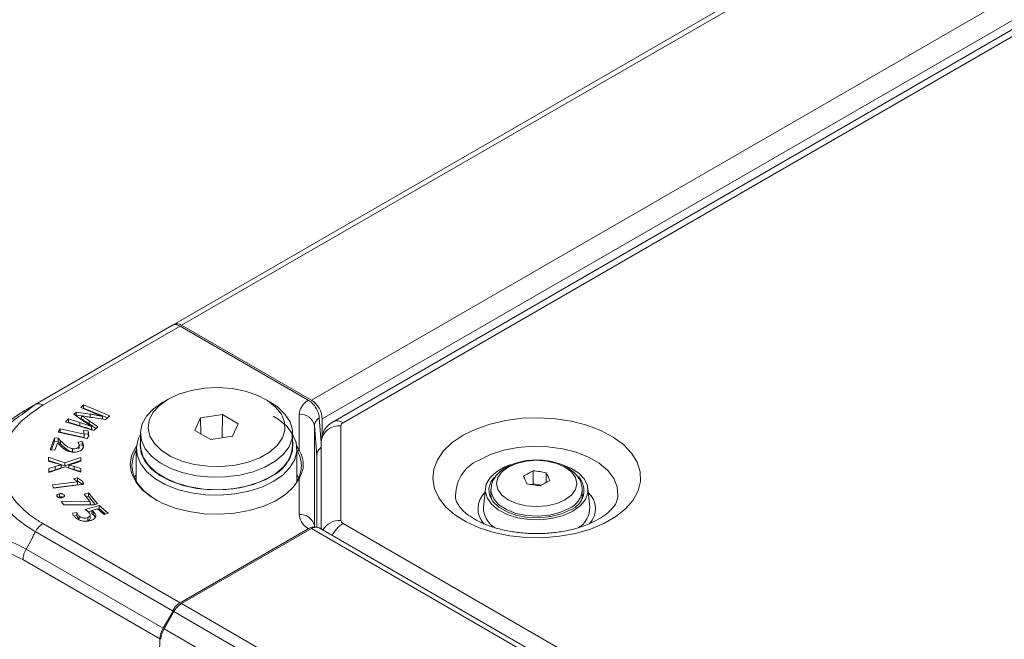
# Model space of a CAD drawing. Header units: millimetres. Extents: x 0 to 1118, y 0 to 864.
# Tile 56 of 256: x 89 to 121, y 209 to 229. Entities that reach past the tile are written whole.
import ezdxf

# ---------------------------------------------------------------- set-up
doc = ezdxf.new("R2010")
doc.units = ezdxf.units.MM

msp = doc.modelspace()

# ---------------------------------------------------------------- linework, layer by layer
at = {"color": 7, "linetype": 'Continuous', "lineweight": 15}
for p, q in [((93.7775, 219.238), (188.8303, 274.1109)), ((193.8126, 270.7674), (99.012, 216.0402)), ((89.2234, 216.609), (93.7316, 219.2115)), ((93.7316, 219.2115), (93.7421, 219.2176)), ((93.7421, 219.2176), (93.7527, 219.2237)), ((93.7527, 219.2237), (93.7775, 219.238)), ((93.7527, 219.2237), (93.7547, 219.2225)), ((98.1959, 216.7518), (93.9798, 219.1858)), ((94.0275, 219.2133), (98.3005, 216.7466)), ((88.7648, 216.2703), (89.2234, 216.609)), ((89.1294, 216.5547), (88.92, 216.4338)), ((90.8107, 216.5942), (90.7152, 216.5059)), ((90.7152, 216.5059), (91.0631, 216.3644)), ((90.8114, 216.4904), (90.7937, 216.474)), ((91.6697, 216.2364), (90.8107, 216.5942)), ((90.8114, 216.4904), (90.8107, 216.5942)), ((91.5924, 216.165), (90.8114, 216.4904)), ((93.5891, 216.7823), (93.4123, 216.6802)), ((96.9484, 216.6802), (96.7716, 216.7823)), ((90.5704, 216.3585), (90.4915, 216.2856)), ((90.4915, 216.2856), (90.7984, 216.0703)), ((90.5714, 216.255), (90.5557, 216.2405)), ((91.0283, 216.2896), (90.5704, 216.3585)), ((90.5714, 216.255), (90.5704, 216.3585)), ((90.7362, 216.2302), (90.5714, 216.255)), ((90.7336, 216.1347), (90.7364, 216.2369)), ((90.7364, 216.2369), (90.7388, 216.2391)), ((91.1016, 216.1745), (91.5351, 216.112)), ((91.4347, 216.2177), (91.4331, 216.216)), ((91.434, 216.1266), (91.4331, 216.216)), ((91.4373, 216.1261), (91.4347, 216.2177)), ((91.5351, 216.112), (91.6697, 216.2364)), ((94.6576, 216.1658), (94.4663, 215.7536)), ((95.3717, 216.2762), (94.6576, 216.1658)), ((94.6622, 215.6405), (94.6576, 216.1658)), ((95.3693, 215.5106), (95.3717, 216.2762)), ((95.8944, 215.9745), (95.3717, 216.2762)), ((98.5555, 216.1711), (98.6137, 215.3598)), ((90.313, 216.1344), (90.2133, 216.0422)), ((90.2133, 216.0422), (91.142, 215.7489)), ((90.3138, 216.0306), (90.2975, 216.0156)), ((90.6895, 216.0126), (90.313, 216.1344)), ((90.3138, 216.0306), (90.313, 216.1344)), ((90.6885, 215.9094), (90.3138, 216.0306)), ((90.9915, 215.9698), (90.9932, 216.0726)), ((91.2114, 215.813), (90.9915, 215.9698)), ((91.275, 215.8717), (90.9932, 216.0726)), ((91.0751, 215.8852), (91.0725, 215.8828)), ((91.0732, 215.779), (91.0725, 215.8828)), ((91.0778, 215.7833), (91.0751, 215.8852)), ((91.142, 215.7489), (91.275, 215.8717)), ((95.7031, 215.5622), (95.8944, 215.9745)), ((98.654, 216.1342), (98.654, 215.5879)), ((89.8577, 215.5112), (89.7116, 215.121)), ((89.9727, 215.4969), (89.8577, 215.5112)), ((89.8594, 215.4077), (89.8577, 215.5112)), ((90.0403, 215.8038), (89.9738, 215.7031)), ((89.9738, 215.7031), (90.9259, 215.4932)), ((90.0416, 215.7001), (90.0347, 215.6897)), ((90.8298, 215.6297), (90.0403, 215.8038)), ((90.0416, 215.7001), (90.0403, 215.8038)), ((90.8311, 215.526), (90.0416, 215.7001)), ((90.9576, 215.7391), (90.8096, 215.7514)), ((90.8096, 215.7514), (90.831, 215.6314)), ((90.9556, 215.6359), (90.8283, 215.6465)), ((90.831, 215.6314), (90.8298, 215.6297)), ((90.8311, 215.526), (90.8298, 215.6297)), ((90.8332, 215.5292), (90.831, 215.6314)), ((90.8332, 215.5292), (90.8311, 215.526)), ((90.9259, 215.4932), (90.9835, 215.5803)), ((90.9556, 215.6359), (90.9576, 215.7391)), ((90.9684, 215.5575), (90.9556, 215.6359)), ((90.9835, 215.5803), (90.9576, 215.7391)), ((91.0778, 215.7833), (91.0732, 215.779)), ((92.6804, 215.6599), (92.6804, 215.2516)), ((94.4663, 215.7536), (94.989, 215.4518)), ((94.989, 215.4518), (95.7031, 215.5622)), ((97.6804, 215.2516), (97.6804, 215.6599)), ((89.8594, 215.4077), (89.7503, 215.1162)), ((89.9713, 215.3937), (89.8594, 215.4077)), ((89.8679, 215.1015), (89.9564, 215.3378)), ((89.9564, 215.3378), (89.9595, 215.3374)), ((89.9595, 215.3374), (90.0157, 215.2776)), ((89.9713, 215.3937), (89.9727, 215.4969)), ((90.0542, 215.3125), (89.9713, 215.3937)), ((90.056, 215.4152), (89.9727, 215.4969)), ((90.7641, 215.387), (90.6189, 215.3718)), ((90.6576, 215.1362), (90.6555, 215.2385)), ((90.6608, 215.1858), (90.6576, 215.1362)), ((90.663, 215.1858), (90.6608, 215.2877)), ((90.7629, 215.2835), (90.6627, 215.273)), ((97.8179, 215.2419), (97.8974, 215.1098)), ((98.6137, 215.1891), (98.6123, 215.19)), ((98.6137, 215.3752), (98.6137, 212.5201)), ((90.1965, 214.6929), (89.6601, 214.8723)), ((89.6601, 214.8723), (89.6613, 214.7447)), ((89.6623, 214.7681), (89.6601, 214.8723)), ((89.7116, 215.121), (89.8679, 215.1015)), ((90.7172, 214.8682), (90.1965, 214.6929)), ((90.4496, 215.0535), (90.4501, 215.1568)), ((90.715, 214.764), (90.7172, 214.8682)), ((90.7183, 214.7406), (90.7172, 214.8682)), ((92.5429, 215.1495), (92.5429, 214.0799)), ((97.8179, 214.0799), (97.8179, 215.1495)), ((97.8495, 215.0614), (97.8179, 215.1183)), ((98.4772, 214.9425), (98.4772, 212.5792)), ((89.6613, 214.7447), (89.872, 214.6846)), ((89.6623, 214.7681), (89.6626, 214.7443)), ((90.1965, 214.5893), (89.6623, 214.7681)), ((89.8731, 214.5662), (89.6635, 214.4993)), ((89.6647, 214.3708), (90.204, 214.558)), ((90.0717, 214.6301), (90.0717, 214.6273)), ((90.0739, 214.5289), (90.0717, 214.6301)), ((90.0738, 214.5245), (90.0717, 214.6273)), ((90.715, 214.764), (90.1965, 214.5893)), ((90.1965, 214.5893), (90.1965, 214.6929)), ((90.204, 214.558), (90.7215, 214.3812)), ((90.322, 214.5213), (90.3242, 214.6226)), ((90.3221, 214.518), (90.3243, 214.6209)), ((90.3243, 214.6209), (90.3242, 214.6226)), ((90.5009, 214.6739), (90.7183, 214.7406)), ((90.7204, 214.5088), (90.5018, 214.5734)), ((90.7152, 214.7396), (90.715, 214.764)), ((89.6635, 214.4993), (89.6647, 214.3708)), ((89.6657, 214.3965), (89.6635, 214.4993)), ((89.8741, 214.4631), (89.6657, 214.3965)), ((89.6657, 214.3965), (89.6659, 214.3712)), ((90.0739, 214.5289), (90.0738, 214.5245)), ((90.3221, 214.518), (90.322, 214.5213)), ((90.7182, 214.406), (90.5008, 214.4702)), ((90.7182, 214.406), (90.7204, 214.5088)), ((90.7184, 214.3823), (90.7182, 214.406)), ((90.7215, 214.3812), (90.7204, 214.5088)), ((97.8708, 214.2032), (97.8179, 214.3114)), ((105.5828, 214.4288), (105.5828, 214.0007)), ((106.015, 214.362), (106.015, 214.0505)), ((90.6086, 214.0709), (89.7845, 213.9629)), ((89.7845, 213.9629), (89.8258, 213.8578)), ((90.6112, 213.9679), (89.8231, 213.8646)), ((89.8258, 213.8578), (90.8196, 213.9881)), ((90.6098, 214.2029), (90.4748, 214.1657)), ((90.4748, 214.1657), (90.6079, 214.0727)), ((90.6091, 214.0992), (90.581, 214.0915)), ((90.6079, 214.0727), (90.6086, 214.0709)), ((90.6112, 213.9679), (90.6086, 214.0709)), ((90.6091, 214.0992), (90.6098, 214.2029)), ((90.7738, 213.9821), (90.6091, 214.0992)), ((90.7839, 214.079), (90.6098, 214.2029)), ((90.782, 213.9832), (90.7839, 214.079)), ((90.8196, 213.9881), (90.7839, 214.079)), ((105.5828, 214.0007), (105.5415, 213.9769)), ((105.8589, 213.958), (105.5828, 214.0007)), ((89.9379, 213.585), (89.9378, 213.5849)), ((90.0166, 213.5701), (89.9726, 213.5555)), ((90.0166, 213.5701), (90.0159, 213.6733)), ((90.1711, 213.5852), (90.172, 213.6317)), ((90.9689, 213.7003), (90.8244, 213.6607)), ((90.8244, 213.6607), (91.0302, 213.4104)), ((90.9678, 213.5965), (90.8938, 213.5762)), ((90.9678, 213.5965), (90.9689, 213.7003)), ((91.1924, 213.3235), (90.9678, 213.5965)), ((91.2629, 213.3429), (90.9689, 213.7003)), ((104.014, 213.8495), (103.9516, 213.2392)), ((104.1986, 213.8017), (104.1986, 213.6288)), ((104.1986, 213.6288), (104.2224, 213.4751)), ((107.1986, 213.6288), (107.1986, 213.8017)), ((107.1986, 213.661), (107.2334, 213.5879)), ((107.4455, 213.2392), (107.3831, 213.8495)), ((91.0274, 213.4096), (90.0695, 213.4216)), ((90.0695, 213.4216), (90.1569, 213.3153)), ((90.3593, 213.3147), (90.1554, 213.3172)), ((90.1569, 213.3153), (91.151, 213.3122)), ((91.3231, 213.292), (90.8594, 213.1577)), ((91.0302, 213.4104), (91.0274, 213.4096)), ((91.0278, 213.3126), (91.0274, 213.4096)), ((91.033, 213.3125), (91.0302, 213.4104)), ((91.151, 213.3122), (91.2629, 213.3429)), ((91.3224, 213.1883), (91.3231, 213.292)), ((91.6185, 213.0401), (91.3231, 213.292)), ((90.5883, 213.0628), (90.4456, 213.0343)), ((90.5865, 212.959), (90.5216, 212.946)), ((90.6681, 212.8356), (90.6699, 212.9384)), ((91.0807, 213.1183), (90.9559, 213.0822)), ((91.0278, 212.8798), (91.0256, 212.9818)), ((91.0774, 213.0225), (91.0809, 213.1241)), ((91.0809, 213.1241), (91.2663, 213.1758)), ((91.1243, 212.9876), (91.1261, 213.0904)), ((91.2663, 213.1758), (91.4861, 212.9883)), ((91.3224, 213.1883), (91.2695, 213.173)), ((91.5347, 213.0073), (91.3224, 213.1883)), ((91.4861, 212.9883), (91.6185, 213.0401)), ((90.9495, 212.79), (90.9483, 212.8931)), ((98.1959, 212.5266), (93.9798, 210.0926)), ((94.0275, 210.0651), (98.3005, 212.5318)), ((242.924, 129.2115), (98.5504, 212.5566)), ((93.7527, 209.8155), (93.4238, 209.259)), ((93.4543, 209.2414), (93.7775, 209.8012)), ((93.834, 209.8868), (93.7316, 209.8277)), ((93.7421, 209.8216), (93.7316, 209.8277)), ((93.7527, 209.8155), (93.7421, 209.8216)), ((93.8051, 209.8458), (93.7527, 209.8155)), ((93.3084, 208.423), (93.3159, 208.913))]:
    msp.add_line(p, q, dxfattribs=at)
at = {"color": 9, "linetype": 'Continuous', "lineweight": 0}
for p, q in [((94.0275, 219.2133), (189.0803, 274.0861)), ((98.3005, 216.7466), (193.3533, 271.6194)), ((98.654, 216.1342), (193.7068, 271.007)), ((194.1376, 270.7352), (99.337, 216.008)), ((93.9798, 219.1858), (89.4752, 216.5853)), ((93.7421, 219.2176), (93.7426, 219.2173)), ((91.0277, 216.1863), (91.0283, 216.2896)), ((97.8974, 215.1098), (97.8974, 216.2845)), ((90.6885, 215.9094), (90.6895, 216.0126)), ((98.3961, 215.9047), (98.3961, 212.6142)), ((98.4772, 214.9425), (98.3961, 215.9047)), ((99.2637, 215.9059), (99.2637, 212.8009)), ((90.0542, 215.3125), (90.056, 215.4152)), ((89.8741, 214.4631), (89.8731, 214.5662)), ((90.5008, 214.4702), (90.5018, 214.5734)), ((97.8974, 212.9939), (97.8974, 214.1686)), ((89.4752, 212.6931), (93.9798, 210.0926)), ((99.337, 212.6988), (243.4583, 129.4993)), ((93.7316, 209.8277), (89.2234, 212.4302)), ((242.674, 129.1868), (98.3005, 212.5318)), ((89.1294, 212.2218), (88.92, 211.859)), ((88.92, 211.859), (93.4238, 209.259)), ((93.3159, 208.913), (88.8168, 211.5103)), ((238.401, 126.72), (94.0275, 210.0651)), ((93.8187, 209.8658), (93.7421, 209.8216)), ((238.151, 126.4561), (93.7775, 209.8012)), ((237.8278, 125.8963), (93.4543, 209.2414))]:
    msp.add_line(p, q, dxfattribs=at)
at = {"color": 7, "linetype": 'Continuous', "lineweight": 15, "flags": 128}
for points in [[(93.5894, 216.7825), (93.3017, 216.5788), (93.0909, 216.3458), (92.9656, 216.0932), (92.9311, 215.8311), (92.9886, 215.5704), (93.1358, 215.3217), (93.3668, 215.0952), (93.672, 214.9002), (94.0389, 214.7447), (94.4526, 214.6349), (94.8961, 214.5755), (95.3512, 214.5689), (95.7993, 214.6152), (96.2221, 214.7127), (96.6022, 214.8573), (96.9241, 215.0432), (97.1747, 215.2626), (97.3435, 215.5067), (97.4239, 215.7654), (97.4123, 216.0281), (97.3094, 216.2841), (97.1193, 216.5229), (96.8499, 216.7348), (96.5121, 216.911), (96.1198, 217.0443), (95.689, 217.1293), (95.2374, 217.1625), (94.7834, 217.1425), (94.3457, 217.0702), (93.9422, 216.9486), (93.5894, 216.7825)], [(96.9484, 216.6802), (97.1817, 216.5248), (97.4291, 216.2905), (97.5952, 216.0334), (97.674, 215.7628), (97.6627, 215.4885), (97.5616, 215.2204), (97.3746, 214.9682), (97.1082, 214.741), (96.7721, 214.547), (96.3785, 214.3932), (95.9416, 214.2852), (95.4772, 214.2269), (95.002, 214.2203), (94.5333, 214.2658), (94.088, 214.3617), (93.6822, 214.5045), (93.3305, 214.6891), (93.0457, 214.9087), (92.838, 215.1555), (92.715, 215.4205), (92.6811, 215.6942), (92.7375, 215.9667), (92.8822, 216.228), (93.11, 216.4688), (93.4126, 216.6804), (93.4126, 216.6804)], [(97.0457, 216.226), (97.2095, 216.1222), (97.4845, 215.8904), (97.6811, 215.6334), (97.7926, 215.3599), (97.815, 215.0792), (97.7478, 214.8009), (97.5931, 214.5345), (97.3563, 214.2891), (97.0454, 214.0729), (96.6709, 213.8934), (96.2457, 213.7567), (95.7842, 213.6674), (95.3022, 213.6286), (94.816, 213.6415), (94.3422, 213.7059), (93.8969, 213.8194), (93.4954, 213.9782), (93.1512, 214.1768), (92.8762, 214.4086), (92.6796, 214.6657), (92.5681, 214.9392), (92.5457, 215.2199), (92.6129, 215.4981), (92.6804, 215.6347)], [(90.7629, 215.2835), (90.7635, 215.3352), (90.7641, 215.387)], [(97.8974, 214.1686), (97.7099, 213.8982), (97.4424, 213.6511), (97.1034, 213.4354), (96.7034, 213.2577), (96.2553, 213.1238), (95.7732, 213.0378), (95.2722, 213.0025), (94.7684, 213.019), (94.2776, 213.0868), (93.8154, 213.2037), (93.3964, 213.366), (93.0338, 213.5686), (92.7392, 213.8052), (92.5218, 214.0681), (92.3886, 214.349), (92.3437, 214.6392), (92.3886, 214.9294), (92.5218, 215.2103), (92.5486, 215.2503)], [(92.6804, 215.3961), (92.6686, 215.2861), (92.7026, 215.0111), (92.8263, 214.7447), (93.035, 214.4967), (93.3212, 214.276), (93.6747, 214.0905), (94.0825, 213.947), (94.5301, 213.8506), (95.0011, 213.8049), (95.4786, 213.8114), (95.9454, 213.87), (96.3845, 213.9786), (96.78, 214.1331), (97.1178, 214.3281), (97.3855, 214.5565), (97.5736, 214.81), (97.6751, 215.0794), (97.6865, 215.3551), (97.6804, 215.3961)], [(92.6804, 215.2516), (92.6867, 215.1486), (92.7655, 214.8781), (92.9316, 214.621), (93.179, 214.3867), (93.4987, 214.1837), (93.8792, 214.0193), (94.3067, 213.8994), (94.7658, 213.8284), (95.2399, 213.8088), (95.7118, 213.8414), (96.1645, 213.9249), (96.5816, 214.0564), (96.9481, 214.2311)], [(92.5429, 215.1183), (92.4378, 214.8841), (92.3937, 214.5991), (92.4378, 214.314), (92.5687, 214.038), (92.7822, 213.7797), (93.0717, 213.5474), (93.2278, 213.4513)], [(106.8918, 213.1032), (106.5845, 212.9629), (106.2294, 212.8673), (105.8456, 212.8216), (105.454, 212.8282), (105.0755, 212.8867), (104.7307, 212.9941), (104.438, 213.1444), (104.2132, 213.3297), (104.0686, 213.5399), (104.0118, 213.7637), (104.0459, 213.9891), (104.1692, 214.2038), (104.3749, 214.3963), (104.6519, 214.5562), (104.8447, 214.6323)], [(106.4193, 214.6729), (106.4995, 214.6495), (106.8204, 214.5198), (107.0809, 214.3508), (107.2668, 214.1517), (107.3683, 213.9333), (107.3796, 213.7072), (107.3004, 213.4856), (107.1348, 213.2806), (106.8918, 213.1032)], [(92.5429, 214.3114), (92.5099, 214.2477), (92.4848, 214.1911)], [(104.2982, 214.2082), (104.1949, 214.0626), (104.1264, 213.847), (104.1494, 213.6282), (104.2623, 213.4189), (104.4588, 213.2313), (104.7272, 213.0763), (105.0522, 212.9629), (105.4147, 212.8977), (105.7937, 212.8845), (106.1671, 212.924), (106.5134, 213.014), (106.8123, 213.1491)], [(104.1638, 213.5879), (104.1949, 213.6543), (104.1986, 213.661)], [(107.1748, 213.4751), (107.1801, 213.4933), (107.1986, 213.6288)], [(90.5865, 212.959), (90.5874, 213.0109), (90.5883, 213.0628)]]:
    msp.add_lwpolyline(points, dxfattribs=at)
at = {"color": 9, "linetype": 'Continuous', "lineweight": 0, "flags": 128}
for points in [[(103.2827, 215.595), (103.7015, 215.8006), (104.1721, 215.9648), (104.6821, 216.0833), (105.2185, 216.1531), (105.7674, 216.1722), (106.3144, 216.1403), (106.8455, 216.0582), (107.3469, 215.9279), (107.8056, 215.7529), (108.2097, 215.5377), (108.5488, 215.2878), (108.8141, 215.0098), (108.9987, 214.7108), (109.0978, 214.3986), (109.1089, 214.0812), (109.0316, 213.767), (108.868, 213.4639), (108.6224, 213.18), (108.301, 212.9224), (107.9122, 212.698), (107.4661, 212.5125), (106.9742, 212.3706), (106.4492, 212.2762), (105.9049, 212.2316), (105.3551, 212.238), (104.8143, 212.2952), (104.2964, 212.4018), (103.8148, 212.5549), (103.382, 212.7507), (103.0091, 212.984), (102.706, 213.2488), (102.4803, 213.5382), (102.338, 213.8448), (102.2827, 214.1606), (102.3159, 214.4774), (102.4367, 214.7871), (102.642, 215.0816), (102.9265, 215.3532), (103.2827, 215.595)], [(103.8056, 214.7828), (104.1857, 214.965), (104.6173, 215.1037), (105.0857, 215.1944), (105.5749, 215.2338), (106.0684, 215.2206), (106.5493, 215.1553), (107.0012, 215.0401), (107.4088, 214.8789), (107.7581, 214.6773), (108.0373, 214.442), (108.2368, 214.1811), (108.3499, 213.9035), (108.3727, 213.6186), (108.3538, 213.4935)], [(106.6305, 213.475), (106.8399, 213.6326), (106.9716, 213.8161), (107.0165, 214.013), (106.9716, 214.2099), (106.8399, 214.3934), (106.6305, 214.551), (106.3575, 214.6719), (106.0397, 214.7479), (105.6986, 214.7738), (105.3575, 214.7479), (105.0396, 214.6719), (104.7667, 214.551), (104.5572, 214.3934), (104.4255, 214.2099), (104.3806, 214.013), (104.4255, 213.8161), (104.5572, 213.6326), (104.7667, 213.475), (105.0396, 213.3541), (105.3575, 213.2781), (105.6986, 213.2522), (106.0397, 213.2781), (106.3575, 213.3541), (106.6305, 213.475)], [(106.7592, 213.1893), (106.4621, 213.0563), (106.1171, 212.9701), (105.7457, 212.9361), (105.3714, 212.9566), (105.0176, 213.0301), (104.7066, 213.1521), (104.4579, 213.3149), (104.2872, 213.5083), (104.2052, 213.7202), (104.1987, 213.8147)]]:
    msp.add_lwpolyline(points, dxfattribs=at)
at = {"color": 7, "linetype": 'Continuous', "lineweight": 15}
for centre, radius, start, end in [((93.881, 219.0089), 0.2515, 54.38183, 114.31395), ((97.8864, 216.0992), 0.7684, 2.60548, 57.39452), ((96.4786, 215.3409), 1.2051, 292.93118, 355.74868), ((107.2505, 211.1745), 3.6567, 117.13404, 122.86058), ((101.4631, 212.3292), 4.2591, 23.04794, 26.74899), ((105.0976, 209.8616), 4.5929, 78.47803, 83.93589), ((102.2117, 212.445), 4.2591, 23.04794, 26.74899), ((106.5842, 213.7786), 0.6695, 289.91433, 43.21749), ((104.897, 209.4295), 4.5929, 78.47803, 83.93589), ((107.7985, 210.8582), 3.6567, 117.13404, 122.86058), ((104.7414, 213.2245), 0.7899, 178.93517, 238.519), ((106.6595, 213.2235), 0.7862, 302.16941, 1.13989), ((98.4469, 212.3274), 0.2515, 65.69288, 125.61758), ((94.4092, 209.4531), 0.7213, 121.95467, 151.14439), ((94.0717, 208.8683), 0.7214, 148.85627, 178.0435)]:
    msp.add_arc(centre, radius, start, end, dxfattribs=at)
at = {"color": 9, "linetype": 'Continuous', "lineweight": 0}
for centre, radius, start, end in [((97.9351, 215.8166), 0.4693, 10.80935, 94.6167), ((99.2096, 215.3089), 0.5995, 84.81742, 173.64866), ((99.1483, 215.76), 0.3116, 52.74407, 115.9817), ((99.3888, 215.8935), 0.1257, 114.37466, 174.3052), ((97.9046, 215.0547), 0.0555, 97.47512, 173.1481), ((104.3086, 213.6121), 1.2741, 113.24985, 184.14756), ((97.8875, 214.1277), 0.0421, 76.459, 137.28351), ((104.5223, 213.1806), 0.7493, 134.13264, 222.77328), ((106.4792, 213.8538), 0.721, 292.8538, 356.11758), ((106.8935, 213.1816), 0.7356, 317.81256, 46.85298), ((97.9351, 212.5261), 0.4693, 10.80935, 94.6167), ((99.2364, 212.1348), 0.6666, 87.65366, 148.08565), ((99.8607, 211.8752), 0.976, 122.45227, 153.81934), ((99.3888, 212.8134), 0.1257, 185.6948, 245.62534)]:
    msp.add_arc(centre, radius, start, end, dxfattribs=at)
at = {"color": 7, "linetype": 'Continuous', "lineweight": 15}
for centre, major_axis, ratio, start_param, end_param in [((93.986, 218.781), (-0.2564, 0.4293), 0.56722, 5.4894397, 6.2748379), ((93.986, 209.6808), (0.2433, 0.4369), 0.587367, 0.7762788, 1.561677), ((93.6694, 209.1171), (0.2564, 0.4293), 0.56722, 1.5791437, 2.3645419)]:
    msp.add_ellipse(centre, major_axis=major_axis, ratio=ratio, start_param=start_param, end_param=end_param, dxfattribs=at)
at = {"color": 9, "linetype": 'Continuous', "lineweight": 0}
for points, knots in [([(89.4752, 216.5853), (89.2335, 216.4244), (88.8142, 216.1452), (88.4181, 215.6694), (88.1631, 215.1846), (88.072, 214.6768), (88.1466, 214.1691), (88.3491, 213.7104), (88.6865, 213.2793), (89.0763, 212.9401), (89.3686, 212.7591), (89.4752, 212.6931)], [0, 0, 0, 0, 0.1476521, 0.2562048, 0.3647764, 0.4995885, 0.6089422, 0.7182918, 0.8277419, 0.9371756, 1, 1, 1, 1]), ([(97.8974, 216.2845), (97.911, 216.3653), (97.9384, 216.5271), (98.0895, 216.6783), (98.1874, 216.746), (98.1959, 216.7518)], [0, 0, 0, 0, 0.4773013, 0.9546063, 1, 1, 1, 1]), ([(89.2234, 212.4301), (89.109, 212.5009), (88.7978, 212.6934), (88.3741, 213.0534), (88.0084, 213.5089), (87.7821, 213.9994), (87.7006, 214.5439), (87.7989, 215.0929), (88.0824, 215.6162), (88.3867, 216.008), (88.6703, 216.2048), (88.7648, 216.2703)], [0, 0, 0, 0, 0.0691038, 0.1879862, 0.3104063, 0.4291659, 0.5514795, 0.7000927, 0.8180273, 0.939406, 1, 1, 1, 1]), ([(98.5555, 216.1711), (98.5103, 216.1322), (98.4181, 216.0529), (98.4035, 215.9547), (98.3961, 215.9047)], [0, 0, 0, 0, 0.4906289, 1, 1, 1, 1]), ([(98.1959, 212.5266), (98.1878, 212.5322), (98.0902, 212.5996), (97.9387, 212.7507), (97.9111, 212.9128), (97.8974, 212.9939)], [0, 0, 0, 0, 0.04345689, 0.52080526, 1, 1, 1, 1]), ([(85.281, 209.7573), (85.2847, 209.8956), (85.2947, 210.2671), (85.3994, 210.8239), (85.6206, 211.3778), (85.9416, 211.826), (86.3531, 212.1537), (86.8474, 212.3422), (87.4107, 212.3805), (88.0982, 212.2682), (88.6183, 212.0093), (88.9201, 211.859)], [0, 0, 0, 0, 0.0638809, 0.1715817, 0.2825247, 0.3900468, 0.5008149, 0.6162125, 0.7271686, 0.8416822, 1, 1, 1, 1]), ([(89.2234, 212.4301), (89.2146, 212.4136), (89.1852, 212.3583), (89.153, 212.2921), (89.1331, 212.2387), (89.13, 212.2253), (89.1296, 212.2224), (89.1295, 212.2218)], [0, 0, 0, 0, 0.2452024, 0.8175352, 0.9606824, 0.9921507, 1, 1, 1, 1]), ([(88.8168, 211.5102), (88.5355, 211.6495), (88.0542, 211.8878), (87.4115, 211.9833), (86.885, 211.9428), (86.4244, 211.7637), (86.0423, 211.4607), (85.7448, 211.0538), (85.5392, 210.5434), (85.4401, 210.0306), (85.4309, 209.6817), (85.4274, 209.5529)], [0, 0, 0, 0, 0.1584128, 0.2711139, 0.3838354, 0.4991898, 0.6083334, 0.7174776, 0.826751, 0.9360043, 1, 1, 1, 1])]:
    msp.add_open_spline(points, degree=3, knots=knots, dxfattribs=at)
at = {"color": 7, "linetype": 'Continuous', "lineweight": 15}
for points, knots in [([(89.1295, 216.5548), (89.1303, 216.5552), (89.1348, 216.5578), (89.1662, 216.5759), (89.1992, 216.595), (89.2234, 216.609)], [0, 0, 0, 0, 0.05123887, 0.30455261, 1, 1, 1, 1]), ([(98.1959, 216.7518), (98.236, 216.7242), (98.3161, 216.6691), (98.4237, 216.5374), (98.5057, 216.3878), (98.5457, 216.2608), (98.5532, 216.1921), (98.5555, 216.1711)], [0, 0, 0, 0, 0.2256354, 0.4512756, 0.6767085, 0.9011407, 1, 1, 1, 1]), ([(88.9201, 216.4338), (88.7948, 216.3569), (88.4658, 216.155), (87.9362, 215.7268), (87.3596, 215.1403), (86.823, 214.462), (86.3645, 213.7492), (85.9729, 212.9975), (85.6557, 212.2255), (85.434, 211.4678), (85.3039, 210.7592), (85.2887, 210.3416), (85.281, 210.1307)], [0, 0, 0, 0, 0.0657965, 0.1727607, 0.2828934, 0.389757, 0.4997969, 0.5968708, 0.7039461, 0.8142113, 0.9061257, 1, 1, 1, 1]), ([(88.8887, 216.3883), (88.8806, 216.3889), (88.8562, 216.3904), (88.8437, 216.3853), (88.8354, 216.3818)], [0, 0, 0, 0, 0.33045062, 1, 1, 1, 1]), ([(90.9932, 216.0726), (90.9608, 216.0946), (90.9033, 216.1338), (90.8169, 216.1881), (90.7632, 216.2207), (90.7364, 216.2369)], [0, 0, 0, 0, 0.3913113, 0.6956005, 1, 1, 1, 1]), ([(90.7388, 216.2391), (90.7862, 216.2298), (90.8698, 216.2135), (90.991, 216.1923), (91.0647, 216.1804), (91.1016, 216.1745)], [0, 0, 0, 0, 0.3951441, 0.697506, 1, 1, 1, 1]), ([(91.4331, 216.216), (91.386, 216.2256), (91.2956, 216.244), (91.1605, 216.2683), (91.0723, 216.2825), (91.0283, 216.2896)], [0, 0, 0, 0, 0.3533457, 0.6765681, 1, 1, 1, 1]), ([(91.0631, 216.3644), (91.1042, 216.348), (91.1864, 216.3151), (91.3103, 216.2661), (91.3932, 216.2338), (91.4347, 216.2177)], [0, 0, 0, 0, 0.3332064, 0.6665987, 1, 1, 1, 1]), ([(91.0732, 215.779), (91.0308, 215.7943), (90.9465, 215.8247), (90.8174, 215.8674), (90.7315, 215.8954), (90.6885, 215.9094)], [0, 0, 0, 0, 0.3362434, 0.6680927, 1, 1, 1, 1]), ([(91.0725, 215.8828), (91.0301, 215.8981), (90.9461, 215.9284), (90.8176, 215.9708), (90.7322, 215.9987), (90.6895, 216.0126)], [0, 0, 0, 0, 0.3378196, 0.6688819, 1, 1, 1, 1]), ([(90.9915, 215.9698), (90.9591, 215.9918), (90.9014, 216.031), (90.8146, 216.0856), (90.7606, 216.1183), (90.7336, 216.1347)], [0, 0, 0, 0, 0.38971507, 0.69480174, 1, 1, 1, 1]), ([(90.7984, 216.0703), (90.8299, 216.0479), (90.8902, 216.0051), (90.9826, 215.9434), (91.0442, 215.9046), (91.0751, 215.8852)], [0, 0, 0, 0, 0.3541542, 0.6769804, 1, 1, 1, 1]), ([(99.012, 216.0402), (98.9459, 215.9948), (98.8178, 215.9069), (98.685, 215.7146), (98.6215, 215.5313), (98.6157, 215.4156), (98.6137, 215.3752)], [0, 0, 0, 0, 0.2954848, 0.5729803, 0.8507843, 1, 1, 1, 1]), ([(90.0157, 215.2776), (90.0415, 215.2528), (90.0932, 215.2032), (90.1836, 215.134), (90.2902, 215.0726), (90.3831, 215.0544), (90.4276, 215.0456)], [0, 0, 0, 0, 0.2539302, 0.508119, 0.7640373, 1, 1, 1, 1]), ([(90.4496, 215.0535), (90.4191, 215.0599), (90.3449, 215.0756), (90.2552, 215.1328), (90.1565, 215.2131), (90.0922, 215.2756), (90.0542, 215.3125)], [0, 0, 0, 0, 0.1576035, 0.3836018, 0.6355895, 1, 1, 1, 1]), ([(90.4501, 215.1568), (90.4198, 215.1632), (90.3461, 215.1788), (90.257, 215.2356), (90.1584, 215.3158), (90.0941, 215.3782), (90.056, 215.4152)], [0, 0, 0, 0, 0.156836, 0.3822149, 0.6337207, 1, 1, 1, 1]), ([(90.4276, 215.0456), (90.4715, 215.0428), (90.554, 215.0375), (90.6653, 215.064), (90.7474, 215.1113), (90.7832, 215.1594), (90.7972, 215.19), (90.8005, 215.1974)], [0, 0, 0, 0, 0.254989, 0.4802614, 0.6776544, 0.9227771, 1, 1, 1, 1]), ([(90.6555, 215.2385), (90.6478, 215.2235), (90.6358, 215.1997), (90.5993, 215.1725), (90.5547, 215.1581), (90.5029, 215.1517), (90.4671, 215.1551), (90.4501, 215.1568)], [0, 0, 0, 0, 0.2858471, 0.4510286, 0.6171853, 0.8186625, 1, 1, 1, 1]), ([(90.6189, 215.3718), (90.6285, 215.3584), (90.6457, 215.3343), (90.665, 215.2895), (90.6592, 215.2582), (90.6555, 215.2385)], [0, 0, 0, 0, 0.3171435, 0.5705001, 1, 1, 1, 1]), ([(90.806, 215.1718), (90.8035, 215.1975), (90.7998, 215.2364), (90.7722, 215.2716), (90.7629, 215.2835)], [0, 0, 0, 0, 0.66253789, 1, 1, 1, 1]), ([(90.8005, 215.1974), (90.8058, 215.2165), (90.8198, 215.2672), (90.805, 215.3333), (90.7734, 215.3748), (90.7641, 215.387)], [0, 0, 0, 0, 0.2988214, 0.7938796, 1, 1, 1, 1]), ([(98.6123, 215.19), (98.5741, 215.1527), (98.4959, 215.0763), (98.4836, 214.9878), (98.4772, 214.9425)], [0, 0, 0, 0, 0.4879707, 1, 1, 1, 1]), ([(97.8495, 214.1368), (97.8796, 214.202), (97.9404, 214.3334), (97.9745, 214.5474), (97.9589, 214.7994), (97.8863, 214.9733), (97.8495, 215.0614)], [0, 0, 0, 0, 0.2212025, 0.4462055, 0.7194534, 1, 1, 1, 1]), ([(97.8974, 215.1098), (97.9374, 215.0228), (98.0188, 214.846), (98.0518, 214.5153), (97.956, 214.3004), (97.8974, 214.1686)], [0, 0, 0, 0, 0.272729, 0.5542341, 1, 1, 1, 1]), ([(89.872, 214.6846), (89.8943, 214.6781), (89.9383, 214.6653), (90.0044, 214.6465), (90.0493, 214.6356), (90.0717, 214.6301)], [0, 0, 0, 0, 0.3394357, 0.6694961, 1, 1, 1, 1]), ([(90.0717, 214.6273), (90.0493, 214.6208), (90.0046, 214.6079), (89.9386, 214.5873), (89.8949, 214.5732), (89.8731, 214.5662)], [0, 0, 0, 0, 0.3333365, 0.6666277, 1, 1, 1, 1]), ([(90.3242, 214.6226), (90.3467, 214.6289), (90.3876, 214.6404), (90.4465, 214.6575), (90.4828, 214.6685), (90.5009, 214.6739)], [0, 0, 0, 0, 0.379142, 0.6895422, 1, 1, 1, 1]), ([(90.5018, 214.5734), (90.4795, 214.5799), (90.4392, 214.5916), (90.3797, 214.6071), (90.3428, 214.6163), (90.3243, 214.6209)], [0, 0, 0, 0, 0.3832035, 0.6915286, 1, 1, 1, 1]), ([(105.4102, 214.7643), (105.4003, 214.7638), (105.2757, 214.7567), (105.0473, 214.6964), (104.7466, 214.5813), (104.5026, 214.4197), (104.3277, 214.2283), (104.2206, 214.0259), (104.2082, 213.8845), (104.2024, 213.8193)], [0, 0, 0, 0, 0.01520438, 0.19235851, 0.37152903, 0.55387456, 0.71606723, 0.86898619, 1, 1, 1, 1]), ([(107.1941, 213.8062), (107.1894, 213.8746), (107.1795, 214.0197), (107.0722, 214.2237), (106.9052, 214.4093), (106.6757, 214.5658), (106.3916, 214.6869), (106.0675, 214.7629), (105.7322, 214.7938), (105.5142, 214.7738), (105.4102, 214.7643)], [0, 0, 0, 0, 0.1050295, 0.222658, 0.3436425, 0.4721317, 0.6063343, 0.7417429, 0.8767079, 1, 1, 1, 1]), ([(90.0738, 214.5245), (90.0515, 214.518), (90.0066, 214.505), (89.9402, 214.4843), (89.8962, 214.4701), (89.8741, 214.4631)], [0, 0, 0, 0, 0.3315217, 0.6657189, 1, 1, 1, 1]), ([(90.5008, 214.4702), (90.4785, 214.4767), (90.438, 214.4884), (90.3782, 214.5041), (90.3408, 214.5133), (90.3221, 214.518)], [0, 0, 0, 0, 0.38075816, 0.69030535, 1, 1, 1, 1]), ([(90.0159, 213.6733), (90, 213.6691), (89.9721, 213.6617), (89.9439, 213.6419), (89.93, 213.6208), (89.9304, 213.6009), (89.9358, 213.5894), (89.9379, 213.585)], [0, 0, 0, 0, 0.27109458, 0.47405431, 0.6772857, 0.87404945, 1, 1, 1, 1]), ([(89.9378, 213.5849), (89.9446, 213.5764), (89.9566, 213.5615), (89.9884, 213.5463), (90.0239, 213.5388), (90.0606, 213.538), (90.0836, 213.5417), (90.0939, 213.5433)], [0, 0, 0, 0, 0.24964704, 0.43883729, 0.62775809, 0.83382104, 1, 1, 1, 1]), ([(90.172, 213.6317), (90.164, 213.6413), (90.1504, 213.6575), (90.1141, 213.6722), (90.0773, 213.6785), (90.0434, 213.6779), (90.0235, 213.6746), (90.0159, 213.6733)], [0, 0, 0, 0, 0.28373686, 0.47936417, 0.67497614, 0.87626559, 1, 1, 1, 1]), ([(90.1376, 213.5575), (90.1292, 213.5614), (90.1113, 213.5699), (90.0758, 213.5752), (90.0431, 213.5745), (90.0238, 213.5713), (90.0166, 213.5701)], [0, 0, 0, 0, 0.2487531, 0.5331727, 0.8270457, 1, 1, 1, 1]), ([(90.0939, 213.5433), (90.11, 213.5475), (90.1378, 213.5548), (90.1662, 213.5741), (90.1794, 213.5945), (90.1802, 213.6145), (90.1745, 213.6264), (90.172, 213.6317)], [0, 0, 0, 0, 0.2740763, 0.4695871, 0.6658472, 0.8514987, 1, 1, 1, 1]), ([(108.3504, 213.4974), (108.3439, 213.468), (108.3291, 213.4011), (108.2497, 213.2656), (108.1049, 213.1007), (107.8896, 212.9282), (107.6042, 212.7619), (107.2616, 212.6158), (106.8705, 212.4975), (106.4418, 212.413), (105.9883, 212.3668), (105.5246, 212.3616), (105.0656, 212.3978), (104.6266, 212.4738), (104.2221, 212.5856), (103.8653, 212.7269), (103.5668, 212.8893), (103.335, 213.0617), (103.1715, 213.2316), (103.0781, 213.3845), (103.0417, 213.472), (103.0402, 213.5103), (103.0401, 213.5118)], [0, 0, 0, 0, 0.0409737, 0.093052, 0.1429093, 0.1959644, 0.2485948, 0.3014232, 0.3547971, 0.4087212, 0.4630633, 0.5176443, 0.5722707, 0.62669, 0.6807005, 0.7341263, 0.786849, 0.8389047, 0.8906893, 0.9429559, 0.997764, 1, 1, 1, 1]), ([(90.4456, 213.0343), (90.4495, 213.0204), (90.4573, 212.9929), (90.4889, 212.9422), (90.5244, 212.9082), (90.5474, 212.8861)], [0, 0, 0, 0, 0.2608508, 0.52127, 1, 1, 1, 1]), ([(90.6681, 212.8356), (90.6551, 212.848), (90.6287, 212.873), (90.6013, 212.9148), (90.5914, 212.9442), (90.5865, 212.959)], [0, 0, 0, 0, 0.3258271, 0.659161, 1, 1, 1, 1]), ([(90.6699, 212.9384), (90.6569, 212.9507), (90.6304, 212.9759), (90.6029, 213.018), (90.5932, 213.0477), (90.5883, 213.0628)], [0, 0, 0, 0, 0.3235218, 0.6578603, 1, 1, 1, 1]), ([(90.9483, 212.8931), (90.9265, 212.8865), (90.8889, 212.8751), (90.8278, 212.8741), (90.7686, 212.8852), (90.7122, 212.9063), (90.6829, 212.9285), (90.6699, 212.9384)], [0, 0, 0, 0, 0.22660276, 0.3896557, 0.55248466, 0.80170684, 1, 1, 1, 1]), ([(90.8594, 213.1577), (90.8673, 213.1527), (90.8831, 213.1427), (90.9122, 213.1216), (90.9322, 213.1051), (90.9454, 213.0941)], [0, 0, 0, 0, 0.2511466, 0.5023637, 1, 1, 1, 1]), ([(90.9454, 213.0941), (90.9727, 213.0685), (91.0113, 213.0324), (91.0294, 212.9782), (91.0206, 212.9414), (90.9905, 212.9115), (90.9613, 212.8987), (90.9483, 212.8931)], [0, 0, 0, 0, 0.3934046, 0.5567871, 0.7212922, 0.8762227, 1, 1, 1, 1]), ([(91.0708, 212.8031), (91.0908, 212.8119), (91.1367, 212.8319), (91.1884, 212.8751), (91.2104, 212.9183), (91.2104, 212.9437), (91.2104, 212.9506)], [0, 0, 0, 0, 0.247593, 0.5662847, 0.8817412, 1, 1, 1, 1]), ([(91.1243, 212.9876), (91.1208, 212.9905), (91.1137, 212.9963), (91.1025, 213.0052), (91.0902, 213.0138), (91.0817, 213.0196), (91.0774, 213.0225)], [0, 0, 0, 0, 0.2418024, 0.4836316, 0.741701, 1, 1, 1, 1]), ([(91.1261, 213.0904), (91.1226, 213.0933), (91.1155, 213.0991), (91.1009, 213.1106), (91.0889, 213.1187), (91.0809, 213.1241)], [0, 0, 0, 0, 0.2502899, 0.5006072, 1, 1, 1, 1]), ([(91.1946, 212.899), (91.1902, 212.9083), (91.1752, 212.9399), (91.1454, 212.9679), (91.1243, 212.9876)], [0, 0, 0, 0, 0.2961368, 1, 1, 1, 1]), ([(91.2104, 212.9506), (91.2086, 212.964), (91.205, 212.9909), (91.1788, 213.039), (91.1465, 213.0705), (91.1261, 213.0904)], [0, 0, 0, 0, 0.2692177, 0.5387715, 1, 1, 1, 1]), ([(90.5474, 212.8861), (90.593, 212.8544), (90.6651, 212.8042), (90.8096, 212.771), (90.9318, 212.7673), (91.0195, 212.7848), (91.0616, 212.7999), (91.0708, 212.8031)], [0, 0, 0, 0, 0.3488531, 0.550932, 0.7533311, 0.9463329, 1, 1, 1, 1]), ([(91.0269, 212.8797), (91.0273, 212.8785), (91.0317, 212.8649), (91.0215, 212.8387), (90.9924, 212.8086), (90.9627, 212.7957), (90.9495, 212.79)], [0, 0, 0, 0, 0.0347924, 0.3936309, 0.7309182, 1, 1, 1, 1]), ([(98.4261, 212.5749), (98.4157, 212.5848), (98.3908, 212.6084), (98.3946, 212.6054), (98.3968, 212.6037)], [0, 0, 0, 0, 0.4200321, 1, 1, 1, 1]), ([(98.3958, 212.5645), (98.3858, 212.5684), (98.3448, 212.5844), (98.2725, 212.5658), (98.2144, 212.5361), (98.1959, 212.5266)], [0, 0, 0, 0, 0.1793931, 0.7382463, 1, 1, 1, 1])]:
    msp.add_open_spline(points, degree=3, knots=knots, dxfattribs=at)
at = {"color": 9, "linetype": 'Continuous', "lineweight": 0}
for points in [[(89.2234, 216.609), (89.2408, 216.6169), (89.2757, 216.6328), (89.3382, 216.6344), (89.4053, 216.6206), (89.4519, 216.5971), (89.4752, 216.5853)], [(89.2234, 212.4301), (89.2408, 212.4579), (89.2757, 212.5134), (89.3382, 212.5861), (89.4053, 212.6487), (89.4519, 212.6783), (89.4752, 212.6931)], [(88.92, 211.859), (88.9046, 211.8301), (88.8737, 211.7722), (88.8417, 211.682), (88.8206, 211.5928), (88.8181, 211.5378), (88.8168, 211.5103)]]:
    msp.add_open_spline(points, degree=3, dxfattribs=at)

doc.saveas('drawing.dxf')
